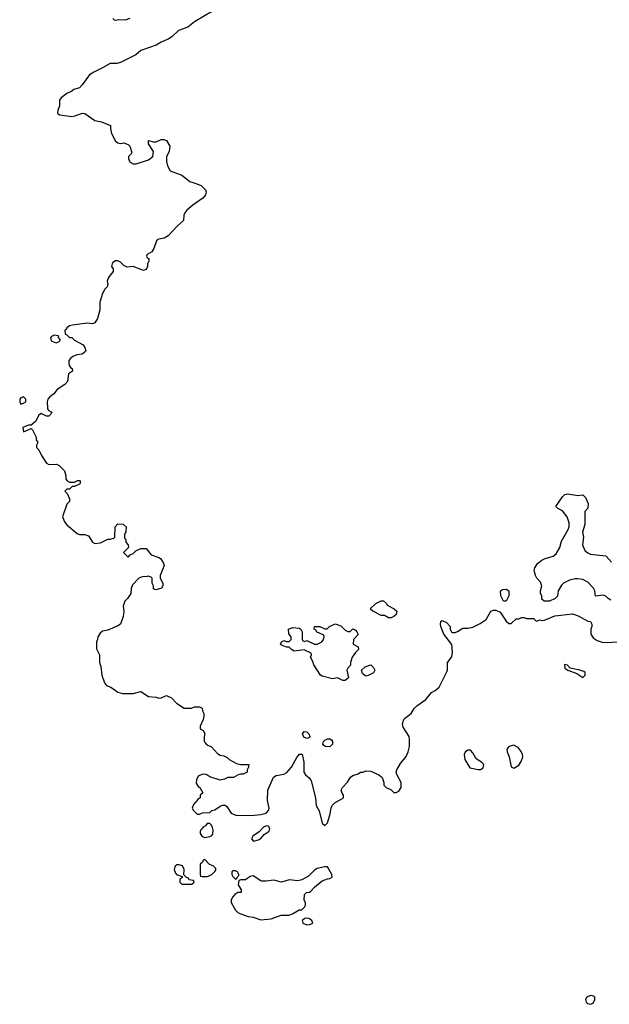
# Model space of a CAD drawing. Header units: inches. Extents: x 2106670 to 2322961, y 36024 to 224899.
# Tile 152 of 256: x 2290701 to 2295318, y 64294 to 72001. Entities that reach past the tile are written whole.
import ezdxf

# ---------------------------------------------------------------- set-up
doc = ezdxf.new("R2010")
doc.units = ezdxf.units.IN
doc.header["$MEASUREMENT"] = 0
doc.layers.add('C2096', color=7, linetype='Continuous')
doc.layers.add('C2097', color=7, linetype='Continuous')

msp = doc.modelspace()

# ---------------------------------------------------------------- linework, layer by layer
at = {"layer": 'C2096', "color": 5, "elevation": 20}
for points in [[(2291410.1, 70000), (2291396.8, 69983.2), (2291386.4, 69953.6), (2291391, 69929), (2291384.7, 69910), (2291367.3, 69892.7), (2291350, 69858), (2291328, 69790), (2291327.3, 69730), (2291319.1, 69690), (2291310, 69662), (2291290, 69628), (2291270, 69619), (2291230, 69625.2), (2291114, 69610), (2291090, 69604), (2291071.3, 69590), (2291064.7, 69575.3), (2291054, 69570), (2291058, 69538), (2291070, 69534), (2291090, 69514), (2291110, 69512), (2291130, 69492), (2291196.9, 69456.9), (2291210, 69434), (2291218, 69410), (2291215.3, 69404.7), (2291190, 69384), (2291150, 69377.2), (2291116.8, 69363.2), (2291098, 69350), (2291087.1, 69332.9), (2291086, 69310), (2291090.9, 69290.9), (2291098, 69278), (2291112, 69270), (2291114, 69250), (2291082, 69230), (2291076, 69170), (2291053.7, 69146.3), (2290993.7, 69106.3), (2290967.7, 69072.3), (2290938, 69050), (2290921, 69030), (2290916, 69010), (2290919.6, 68959.6), (2290924.7, 68944.7), (2290952, 68930), (2290942, 68910), (2290930, 68898), (2290910, 68898), (2290870, 68918), (2290850, 68906), (2290823.6, 68856.4), (2290790, 68826), (2290770, 68828), (2290724.7, 68810), (2290730, 68774), (2290790, 68802), (2290802, 68790), (2290830, 68734), (2290831, 68711), (2290842, 68690), (2290832, 68670), (2290832.7, 68652.7), (2290850, 68634), (2290872, 68590), (2290912, 68530), (2290930, 68518), (2290990, 68522), (2291011.2, 68511.1), (2291051.3, 68470), (2291062, 68430), (2291063.6, 68403.6), (2291074, 68390), (2291090, 68382), (2291130, 68382), (2291152.7, 68392.7), (2291170, 68394), (2291174, 68390), (2291174, 68370), (2291170, 68366), (2291130, 68348), (2291112.7, 68347.3), (2291090, 68326), (2291070, 68326), (2291054, 68310), (2291072.7, 68292.7), (2291091.3, 68250), (2291091.3, 68230), (2291071, 68209), (2291036, 68110), (2291051, 68070), (2291070, 68046), (2291150, 67978), (2291170, 67971.3), (2291211.3, 67971.3), (2291239.8, 67959.8), (2291270, 67912), (2291290, 67901), (2291334.6, 67905.4), (2291390, 67934), (2291410, 67934), (2291438, 67942), (2291446, 67950), (2291448.4, 68031.6), (2291470, 68054), (2291510, 68052), (2291534, 68030), (2291532, 67990), (2291522, 67970), (2291522, 67942), (2291531.6, 67931.6), (2291532, 67910), (2291551.3, 67890), (2291552, 67870), (2291514, 67830), (2291550, 67794), (2291567.3, 67812.7), (2291590, 67822), (2291610, 67842), (2291650, 67862), (2291690, 67862), (2291731.6, 67811.6), (2291790, 67791.3), (2291802.8, 67782.8), (2291826.4, 67746.4), (2291831.2, 67728.9), (2291802, 67650), (2291802, 67630), (2291822, 67590), (2291822, 67570), (2291812, 67550), (2291770, 67538), (2291750, 67546), (2291748, 67570), (2291738, 67590), (2291738, 67630), (2291730, 67638), (2291706, 67646), (2291698, 67642), (2291659.6, 67640.4), (2291634, 67630), (2291583.6, 67576.4), (2291572.7, 67547.3), (2291571.3, 67510), (2291544.7, 67470), (2291524.7, 67450), (2291511.3, 67410), (2291516, 67370), (2291511, 67330), (2291490.9, 67269.1), (2291470, 67255.3), (2291390, 67222), (2291350, 67215.3), (2291330, 67198), (2291312, 67170), (2291311.2, 67148.9), (2291302, 67130), (2291303.6, 67076.4), (2291324.7, 67030), (2291326.8, 66970), (2291336.9, 66936.9), (2291344.7, 66870), (2291364.7, 66810), (2291382, 66790), (2291415.3, 66775.3), (2291470, 66738), (2291506.4, 66726.4), (2291590, 66726), (2291650, 66742), (2291710, 66702), (2291770, 66698), (2291790, 66691.3), (2291810, 66692), (2291850, 66711.3), (2291890, 66692), (2291930, 66652), (2291990, 66612), (2292047.3, 66612.7), (2292070, 66622), (2292110, 66622), (2292130, 66612), (2292132, 66590), (2292142, 66570), (2292142, 66550), (2292136.9, 66523.1), (2292114, 66470), (2292114, 66450), (2292136.9, 66436.9), (2292150, 66414), (2292144.7, 66390), (2292145.4, 66354.6), (2292150, 66342), (2292166, 66326), (2292202, 66310), (2292250, 66258), (2292270, 66244.7), (2292299.6, 66239.6), (2292325.4, 66225.4), (2292342, 66210), (2292399.8, 66179.8), (2292430, 66171), (2292494, 66170), (2292492, 66150), (2292482, 66130), (2292482, 66110), (2292450, 66095.3), (2292430, 66095.3), (2292410.9, 66089.1), (2292374, 66070), (2292330, 66069), (2292303.5, 66056.5), (2292270, 66049), (2292190, 66075.3), (2292166, 66090), (2292150, 66094), (2292126.4, 66093.6), (2292099.6, 66080.4), (2292084.7, 66050), (2292083.6, 66023.6), (2292099.6, 65999.6), (2292112, 65990), (2292134, 65950), (2292114, 65930), (2292114, 65910), (2292099.6, 65900.4), (2292062, 65858), (2292052, 65830), (2292062, 65810), (2292090, 65782), (2292110, 65782), (2292132.7, 65792.7), (2292190, 65794), (2292206, 65810), (2292230, 65816), (2292270, 65844), (2292290, 65851.3), (2292310, 65851.3), (2292322, 65842), (2292357.3, 65790), (2292393.7, 65773.7), (2292510, 65771.6), (2292590, 65778.7), (2292629.6, 65790.4), (2292649.4, 65810), (2292653.3, 65830), (2292640.9, 65890), (2292642.7, 65970), (2292689, 66071), (2292710, 66084.7), (2292770, 66096), (2292792, 66108), (2292829.5, 66150.5), (2292870, 66224.7), (2292892.7, 66252.7), (2292911.6, 66251.6), (2292926, 66190), (2292926, 66110), (2292938, 66090), (2292967.5, 66067.5), (2292984, 66044), (2293018, 65910), (2293022.8, 65850), (2293047.1, 65807.1), (2293070, 65712), (2293090, 65692), (2293110, 65714), (2293130, 65774), (2293139, 65830), (2293148.7, 65850), (2293168.7, 65870), (2293235.3, 65910), (2293235.3, 65930), (2293225.6, 65945.6), (2293219, 65970), (2293229, 65990), (2293266.8, 66033.2), (2293290, 66071.3), (2293310, 66084.7), (2293350, 66098), (2293370, 66111.3), (2293390, 66112), (2293410, 66122), (2293450, 66118), (2293512, 66090), (2293538, 66070), (2293551.2, 66031.1), (2293552, 66010), (2293570, 65992), (2293610, 65972), (2293630, 65952), (2293650, 65952), (2293670, 65962), (2293688, 65990), (2293688.7, 66030), (2293652.9, 66092.9), (2293649, 66110), (2293653.2, 66130), (2293682.5, 66177.5), (2293726.3, 66233.7), (2293742.7, 66270), (2293752.9, 66312.9), (2293753.2, 66370), (2293749.3, 66389.3), (2293704.2, 66464.2), (2293699.6, 66490), (2293704.9, 66515.1), (2293712.7, 66530), (2293765.2, 66570), (2293789.4, 66610), (2293809.7, 66630.3), (2293881, 66679), (2293926.2, 66733.8), (2293954, 66750), (2293984.1, 66775.9), (2294043.7, 66890), (2294049.5, 66910.5), (2294049.4, 66970), (2294085.6, 67014.4), (2294089.2, 67050), (2294084, 67110), (2294021.2, 67190), (2293999, 67250), (2293995.3, 67270), (2293998, 67290), (2294010, 67298), (2294043.6, 67283.6), (2294071.6, 67251.6), (2294072, 67230), (2294082, 67210), (2294090, 67204.7), (2294110, 67204.7), (2294130, 67212), (2294170, 67238), (2294210, 67238.8), (2294250, 67246.8), (2294306.3, 67273.7), (2294352.9, 67307.1), (2294388.8, 67371.1), (2294410, 67378), (2294430, 67378), (2294462, 67362), (2294510, 67292), (2294530, 67274), (2294550, 67274), (2294589.1, 67310.9), (2294610, 67312), (2294630, 67322), (2294650, 67322), (2294670, 67314), (2294730, 67314), (2294738, 67298), (2294750, 67294), (2294770, 67302), (2294790, 67298), (2294810, 67301), (2294890, 67333.4), (2295030, 67350.7), (2295074.4, 67334.4), (2295150, 67292), (2295170.7, 67290.7), (2295182, 67270), (2295182, 67250), (2295172, 67230), (2295172, 67190), (2295190, 67162), (2295222, 67142), (2295270, 67124.7), (2295410, 67131)], [(2295330, 67458), (2295308.8, 67468.9), (2295290, 67488), (2295270, 67495.3), (2295210, 67488), (2295204, 67530), (2295194, 67550), (2295150, 67599), (2295110, 67619), (2295070, 67625.2), (2295050, 67625.2), (2295005.2, 67614.8), (2294958, 67590), (2294944.5, 67575.5), (2294918, 67530), (2294911.6, 67488.4), (2294894, 67470), (2294848.4, 67448.4), (2294808.4, 67448.4), (2294790, 67466), (2294788, 67490), (2294778, 67510), (2294778, 67530), (2294788, 67570), (2294778, 67598), (2294749.3, 67629.3), (2294739, 67650), (2294729.2, 67690), (2294733.2, 67710), (2294755.5, 67744.5), (2294790, 67770.8), (2294816.5, 67783.5), (2294878, 67802), (2294900.2, 67819.8), (2294929, 67870), (2294942, 67918), (2294996, 68010), (2295002.7, 68030), (2295003.1, 68063.1), (2294988.7, 68110), (2294950, 68155.3), (2294914.6, 68174.6), (2294898, 68190), (2294950, 68266), (2294970, 68284), (2294990, 68290.4), (2295070, 68276), (2295110, 68282), (2295130, 68262), (2295153.2, 68213.2), (2295150, 68178), (2295124.7, 68150), (2295126, 68050), (2295106.8, 67990), (2295116, 67950), (2295108, 67890), (2295126.6, 67846.6), (2295150, 67826.8), (2295170, 67817.3), (2295290, 67804.7), (2295333.7, 67753.7)]]:
    msp.add_lwpolyline(points, dxfattribs=at)
for points in [[(2290970, 69532.3), (2290950, 69522), (2290942.8, 69510), (2290948, 69488), (2290970, 69476), (2290990, 69471.3), (2291010, 69482), (2291018, 69490), (2291018, 69498), (2291006, 69514), (2291006, 69526)], [(2290730, 69048), (2290710, 69042), (2290702.8, 69030), (2290701, 69010), (2290710, 68992), (2290730, 68998), (2290748, 69010), (2290748, 69030)], [(2294510, 67448.7), (2294488.8, 67448.9), (2294468, 67490), (2294466, 67530), (2294480.4, 67539.6), (2294510, 67542), (2294532, 67530), (2294531.3, 67490)], [(2293590, 67318), (2293556.4, 67336.4), (2293530, 67338), (2293466, 67370), (2293446, 67390), (2293489, 67431), (2293530, 67452), (2293550, 67452), (2293574, 67430), (2293578, 67418), (2293634, 67390), (2293654, 67370), (2293650, 67346), (2293630, 67328), (2293610, 67318)], [(2293270, 67212), (2293287.3, 67212.7), (2293310, 67232), (2293330, 67222), (2293342, 67210), (2293351.2, 67188.9), (2293314, 67150), (2293312.7, 67112.7), (2293351.3, 67091.3), (2293354, 67070), (2293331.6, 67048.4), (2293304.7, 67010), (2293292, 66970), (2293291.6, 66948.4), (2293270, 66926), (2293262, 66910), (2293276, 66850), (2293250, 66829), (2293230, 66828.7), (2293190, 66848), (2293150, 66842), (2293070, 66861.2), (2293055.3, 66870), (2293004, 66950), (2292996.4, 66976.4), (2292978, 67010), (2292986, 67030), (2292982, 67042), (2292928.4, 67068.4), (2292850, 67059), (2292828, 67070), (2292810, 67088), (2292790, 67088.7), (2292750, 67104), (2292744, 67110), (2292750, 67132), (2292770, 67142), (2292790, 67134), (2292810, 67134), (2292826, 67150), (2292826, 67170), (2292807.3, 67192.7), (2292806, 67230), (2292836.4, 67243.6), (2292890, 67238), (2292902, 67230), (2292912, 67210), (2292912.7, 67152.7), (2292918, 67138), (2292930, 67134), (2292950, 67142), (2293010, 67114), (2293030, 67114), (2293066, 67130), (2293076.4, 67143.6), (2293086, 67170), (2293082, 67182), (2293026, 67210), (2293022, 67222), (2293006, 67230), (2293008.4, 67251.6), (2293050, 67252), (2293090, 67232), (2293107.3, 67232.7), (2293126, 67250), (2293170, 67272), (2293215.3, 67255.3), (2293250, 67222)], [(2293410, 66862), (2293404.7, 66864.7), (2293384, 66884), (2293378, 66910), (2293405.2, 66934.8), (2293450.8, 66950.8), (2293470.9, 66930.9), (2293482, 66910), (2293471, 66889), (2293430, 66868.7)], [(2294966.8, 66953.2), (2294970, 66926), (2294994, 66910), (2295062.8, 66882.8), (2295110, 66852), (2295128, 66870), (2295128, 66890), (2295118, 66898), (2295086, 66910), (2295010, 66926), (2294990, 66948)], [(2292950, 66374), (2292925.2, 66385.2), (2292915.3, 66410), (2292928, 66430), (2292950, 66426), (2292966, 66410), (2292974, 66390), (2292970, 66382)], [(2293130, 66309.2), (2293092.7, 66312.7), (2293080.9, 66320.9), (2293074, 66330), (2293079, 66350), (2293090, 66361), (2293110.6, 66370.6), (2293130.6, 66370.6), (2293142.8, 66362.8), (2293151, 66350), (2293150.8, 66330)], [(2294570, 66322.9), (2294530, 66312.3), (2294516.3, 66290), (2294517.1, 66270), (2294532.4, 66230), (2294550, 66152), (2294570, 66141), (2294610, 66164.7), (2294626.8, 66193.2), (2294639.3, 66230), (2294638, 66250), (2294628, 66272), (2294603.5, 66303.5)], [(2294230, 66282), (2294210, 66282), (2294190, 66268), (2294181, 66250), (2294186, 66210), (2294226, 66146), (2294290, 66131), (2294310, 66131), (2294330, 66146), (2294336, 66170), (2294317.2, 66190), (2294276.1, 66216.1), (2294250, 66262)], [(2292190, 65708.7), (2292170, 65708.7), (2292156, 65690), (2292138.8, 65681.2), (2292119.9, 65660.1), (2292113.4, 65650), (2292113, 65630), (2292128.5, 65608.5), (2292150, 65599.3), (2292190, 65607.7), (2292205.6, 65614.4), (2292213.8, 65626.2), (2292215.6, 65655.6), (2292207.2, 65687.2), (2292199.3, 65699.3)], [(2292630, 65691.8), (2292610, 65679.3), (2292576.1, 65643.9), (2292526, 65610), (2292516, 65590), (2292531.2, 65571.1), (2292570, 65581.3), (2292586, 65590), (2292616.4, 65623.6), (2292653.6, 65650), (2292659.6, 65670), (2292650, 65689.2)], [(2291950, 65386), (2291930, 65385.2), (2291921.6, 65378.4), (2291914.8, 65370), (2291910.7, 65350), (2291920.5, 65320.5), (2291930, 65311), (2291974, 65294), (2291972.7, 65287.3), (2291954, 65270), (2291954, 65250), (2291970, 65234), (2292050, 65234), (2292066, 65250), (2292062, 65262), (2292027.3, 65267.3), (2292022, 65282), (2292007.3, 65287.3), (2291986, 65306), (2291989.2, 65350), (2291976.6, 65376.6)], [(2292150, 65426), (2292138, 65422), (2292132.7, 65407.3), (2292114, 65390), (2292114, 65310), (2292118, 65298), (2292130, 65294), (2292170, 65294), (2292190, 65302), (2292206, 65310), (2292230, 65334), (2292236.4, 65343.6), (2292236.4, 65356.4), (2292216.4, 65376.4), (2292187.3, 65387.3)], [(2293089.1, 65369.1), (2293030, 65356.3), (2293010, 65343.7), (2292962.8, 65297.2), (2292910, 65269), (2292879.8, 65260.2), (2292810, 65269.2), (2292750, 65248.7), (2292690, 65265.2), (2292630, 65257.2), (2292598, 65258), (2292590, 65259), (2292530, 65299), (2292506.4, 65293.6), (2292470, 65269), (2292432.7, 65267.3), (2292418, 65262), (2292412, 65230), (2292434, 65190), (2292434, 65170), (2292410, 65168), (2292386, 65154), (2292366.4, 65133.6), (2292358, 65110), (2292358, 65090), (2292391, 65030), (2292410, 65011), (2292424.7, 65004.7), (2292490, 64982), (2292530, 64976), (2292590, 64956), (2292670, 64962.8), (2292748.8, 64991.1), (2292810, 64991.3), (2292838, 65002), (2292890, 65032), (2292910, 65034), (2292930, 65054), (2292938, 65070), (2292938, 65090), (2292928, 65110), (2292930, 65154), (2292946, 65170), (2292970, 65172), (2292980.4, 65179.6), (2293009, 65210), (2293070, 65260.7), (2293110, 65276), (2293130, 65278), (2293148, 65290), (2293144, 65310), (2293110, 65368.7)], [(2292390, 65338), (2292370, 65338), (2292362, 65330), (2292362, 65310), (2292370, 65294), (2292390, 65274), (2292402, 65278), (2292407.3, 65292.7), (2292418, 65302), (2292418, 65310), (2292406, 65330)], [(2292950, 64969.2), (2292934.8, 64965.2), (2292912, 64950), (2292918, 64930), (2292950, 64916.3), (2292970, 64917.3), (2292990, 64926), (2292995.3, 64930), (2292988.7, 64950), (2292965.6, 64965.6)], [(2295170, 64362.4), (2295142.4, 64350), (2295132, 64330), (2295137.6, 64310), (2295150, 64298.7), (2295170, 64293.7), (2295190, 64301.6), (2295205.1, 64330), (2295205.2, 64350), (2295197.2, 64357.2)]]:
    msp.add_lwpolyline(points, close=True, dxfattribs=at)
at = {"layer": 'C2097', "color": 5, "elevation": 20}
for points in [[(2292210, 72067.7), (2292070, 71985.4), (2292018.6, 71941.4), (2291943.5, 71916.5), (2291895.8, 71870), (2291868.5, 71851.5), (2291810, 71826.2), (2291770, 71801.2), (2291650, 71760.1), (2291610, 71725.4), (2291490, 71666.3), (2291462.1, 71657.9), (2291410, 71659), (2291350, 71623.7), (2291280.4, 71590), (2291246.4, 71570), (2291190.3, 71490), (2291170, 71468.4), (2291126.2, 71453.8), (2291110, 71440.9), (2291070, 71423.6), (2291027, 71390), (2291013.7, 71370), (2291012.4, 71327.6), (2290998.8, 71290), (2290998, 71270), (2291002.8, 71262.8), (2291016, 71256), (2291110, 71244), (2291132.5, 71247.5), (2291194, 71270), (2291210, 71266), (2291290, 71213), (2291340.5, 71200.5), (2291412.7, 71172.7), (2291412, 71148), (2291421, 71110), (2291452, 71050), (2291470, 71038), (2291490, 71032), (2291516.9, 71036.9), (2291550, 71024.7), (2291564.7, 71010), (2291578, 70962), (2291574, 70950), (2291554, 70930), (2291552, 70910), (2291566, 70886), (2291590, 70872), (2291612.7, 70872.7), (2291710, 70902.8), (2291744, 70930), (2291748.7, 70970), (2291708.7, 71030), (2291710, 71054), (2291750, 71044.7), (2291770, 71044.7), (2291810, 71062), (2291830, 71062), (2291850, 71054), (2291876, 71010), (2291870.8, 70970), (2291850.8, 70929.2), (2291850.7, 70890), (2291857.3, 70857.3), (2291878, 70818), (2291970, 70784), (2292033.2, 70733.2), (2292079.9, 70719.9), (2292121.7, 70701.7), (2292156.3, 70670), (2292161.6, 70650), (2292157.1, 70630), (2292135.6, 70604.4), (2292056.3, 70550), (2292008.8, 70511.2), (2291993, 70490), (2291986.8, 70470), (2291984.7, 70430), (2291934.8, 70385.2), (2291864.7, 70310), (2291832, 70290), (2291781, 70279), (2291772, 70270), (2291750.7, 70209.3), (2291735.3, 70184.7), (2291698, 70162), (2291694, 70150), (2291698, 70138), (2291711.6, 70131.6), (2291712, 70110), (2291702, 70090), (2291702, 70070), (2291690, 70046), (2291670, 70038), (2291590, 70069), (2291543.1, 70063.1), (2291516, 70076), (2291490, 70102.7), (2291470, 70114), (2291450, 70114), (2291430, 70099), (2291424, 70090), (2291421, 70070), (2291432, 70050), (2291434, 70030), (2291410.1, 70000)], [(2291431.3, 72010), (2291439.6, 71999.6), (2291450, 71996), (2291477.6, 72002.4), (2291530, 71999.3), (2291566.5, 72013.5)]]:
    msp.add_lwpolyline(points, dxfattribs=at)

doc.saveas('drawing.dxf')
